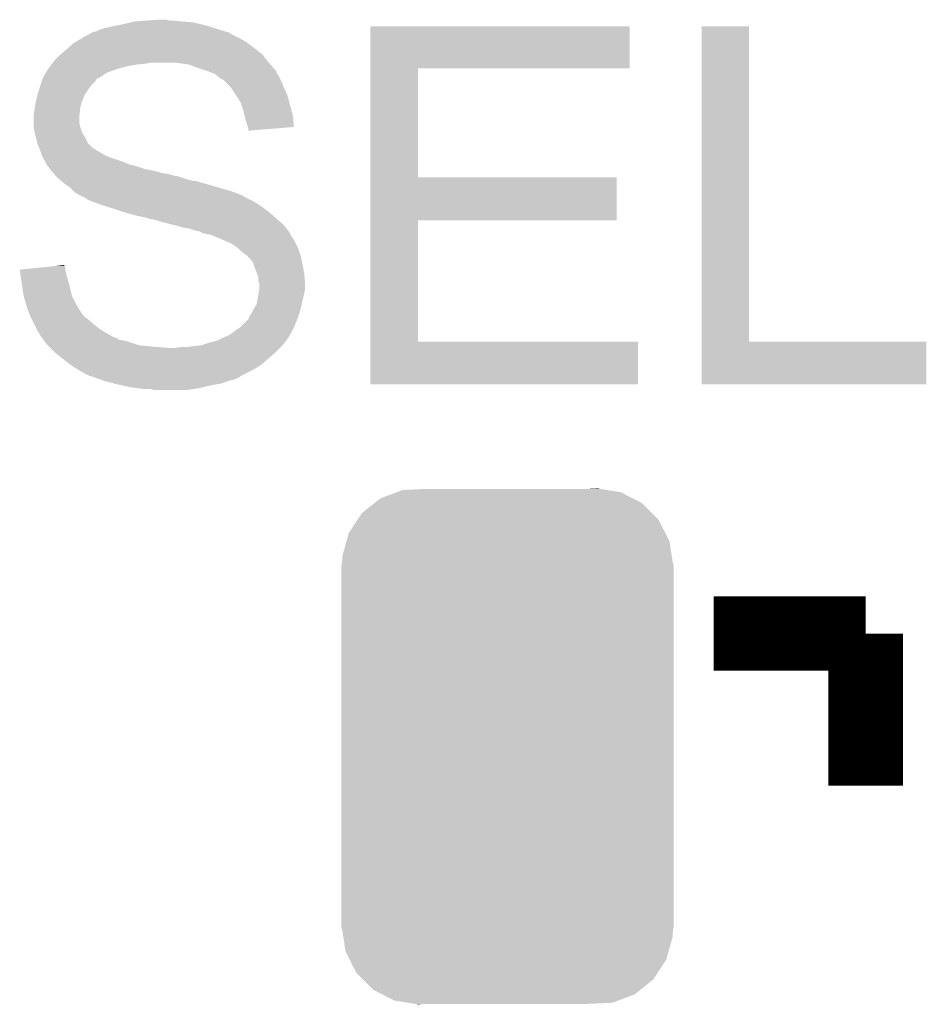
# Model space of a CAD drawing. Extents: x -52 to 48, y -3 to 57.
# Tile 74 of 96: x 9.13 to 11.6, y 44.4 to 47.08. Entities that reach past the tile are written whole.
import ezdxf

# ---------------------------------------------------------------- set-up
doc = ezdxf.new("R2010")
doc.units = 0
doc.layers.get('0').update_dxf_attribs({"linetype": 'CONTINUOUS'})
doc.layers.add('CLICK_SHIELD_FOR_RED_PITAYA_010', color=11, linetype='CONTINUOUS')
doc.layers.add('CLICK_SHIELD_FOR_RED_PITAYA_012', color=8, linetype='CONTINUOUS')

# ---------------------------------------------------------------- blocks, each defined once
blk = doc.blocks.new('CUSTOM_205')
for points in [[(-0.301568, 0.692038), (-0.285532, 0.698066), (0.308224, 0.692038), (0.27075, 0.698066)], [(-0.285532, 0.698066), (-0.220944, 0.70104), (0.27075, 0.698066), (0.25226, 0.70104)], [(0.220944, 0.70104), (0.244388, 0.702306), (0.25226, 0.70104), (0.244388, 0.702306)], [(-0.362024, 0.662578), (-0.346054, 0.675314), (0.365782, 0.662578), (0.3409, 0.675314)], [(-0.346054, 0.675314), (-0.301568, 0.692038), (0.3409, 0.675314), (0.308224, 0.692038)], [(-0.396604, 0.634998), (-0.362024, 0.662578), (0.39329, 0.634998), (0.365782, 0.662578)], [(-0.432252, 0.581054), (-0.408632, 0.616798), (0.42962, 0.581054), (0.411442, 0.616798)], [(-0.408632, 0.616798), (-0.396604, 0.634998), (0.411442, 0.616798), (0.39329, 0.634998)], [(-0.438318, 0.559164), (-0.432252, 0.581054), (0.44075, 0.559164), (0.42962, 0.581054)], [(-0.449518, 0.518744), (-0.438318, 0.559164), (0.447144, 0.518744), (0.44075, 0.559164)], [(-0.45085, 0.4953), (-0.449518, 0.518744), (0.45085, 0.4953), (0.447144, 0.518744)], [(-0.45212, -0.4953), (-0.45212, 0.4953), (0.45212, -0.4953), (0.45212, 0.4953)], [(-0.447142, -0.51874), (-0.45085, -0.4953), (0.449518, -0.51874), (0.45085, -0.4953)], [(-0.440752, -0.559164), (-0.447142, -0.51874), (0.438316, -0.559164), (0.449518, -0.51874)], [(-0.429622, -0.58105), (-0.440752, -0.559164), (0.432254, -0.58105), (0.438316, -0.559164)], [(-0.411444, -0.616798), (-0.429622, -0.58105), (0.40863, -0.616798), (0.432254, -0.58105)], [(-0.393292, -0.634996), (-0.411444, -0.616798), (0.396606, -0.634996), (0.40863, -0.616798)], [(-0.365784, -0.662578), (-0.393292, -0.634996), (0.362022, -0.662578), (0.396606, -0.634996)], [(-0.340906, -0.675312), (-0.365784, -0.662578), (0.346056, -0.675312), (0.362022, -0.662578)], [(-0.308228, -0.69204), (-0.340906, -0.675312), (0.301562, -0.69204), (0.346056, -0.675312)], [(-0.270764, -0.698066), (-0.308228, -0.69204), (0.285534, -0.698066), (0.301562, -0.69204)], [(-0.252274, -0.70104), (-0.270764, -0.698066), (0.220944, -0.70104), (0.285534, -0.698066)], [(-0.244392, -0.702308), (-0.252274, -0.70104), (-0.244392, -0.702308), (-0.220944, -0.70104)]]:
    blk.add_solid(points)

msp = doc.modelspace()

# ---------------------------------------------------------------- linework, layer by layer
at = {"layer": 'CLICK_SHIELD_FOR_RED_PITAYA_010', "const_width": 0.2032}
for points in [[(11.02106, 45.41012), (11.43508, 45.41012)], [(11.43508, 44.9961), (11.43508, 45.41012)]]:
    msp.add_lwpolyline(points, dxfattribs=at)
at = {"layer": 'CLICK_SHIELD_FOR_RED_PITAYA_010'}
for points in [[(9.443722, 47.07636), (9.4742, 47.0789), (9.5758, 47.07636), (9.5504, 47.0789)], [(9.4742, 47.0789), (9.512298, 47.08144), (9.540242, 47.0789), (9.530082, 47.08144)], [(9.337044, 47.048422), (9.347202, 47.0535), (9.69452, 47.048422), (9.678022, 47.0535)], [(9.347202, 47.0535), (9.362442, 47.05858), (9.678022, 47.0535), (9.661516, 47.05858)], [(9.362442, 47.05858), (9.3853, 47.06366), (9.661516, 47.05858), (9.645012, 47.06366)], [(9.3853, 47.06366), (9.398, 47.0662), (9.645012, 47.06366), (9.636758, 47.0662)], [(9.398, 47.0662), (9.4107, 47.06874), (9.636758, 47.0662), (9.6266, 47.06874)], [(9.4107, 47.06874), (9.432714, 47.07382), (9.6266, 47.06874), (9.60628, 47.07382)], [(9.432714, 47.07382), (9.443722, 47.07636), (9.60628, 47.07382), (9.5758, 47.07636)], [(10.086368, 46.94936), (10.08637, 47.063628), (10.792428, 46.94936), (10.79246, 47.063628)], [(10.08637, 47.063628), (10.086372, 47.06366), (10.79246, 47.063628), (10.086372, 47.06366)], [(10.988042, 46.20514), (10.98807, 47.063628), (11.117612, 46.20514), (11.11758, 47.063628)], [(10.98807, 47.063628), (10.988072, 47.06366), (11.11758, 47.063628), (10.988072, 47.06366)], [(9.282852, 47.02048), (9.299786, 47.03064), (9.74852, 47.02048), (9.730738, 47.03064)], [(9.299786, 47.03064), (9.30402, 47.03318), (9.730738, 47.03064), (9.72566, 47.03318)], [(9.30402, 47.03318), (9.322646, 47.043338), (9.72566, 47.03318), (9.705344, 47.043338)], [(9.322646, 47.043338), (9.3273, 47.045876), (9.705344, 47.043338), (9.702792, 47.045876)], [(9.3273, 47.045876), (9.331966, 47.04842), (9.702792, 47.045876), (9.694528, 47.04842)], [(9.331966, 47.04842), (9.337044, 47.048422), (9.694528, 47.04842), (9.69452, 47.048422)], [(9.24348, 46.987458), (9.2583, 47.00016), (9.791702, 46.987458), (9.775372, 47.00016)], [(9.2583, 47.00016), (9.264104, 47.00524), (9.775372, 47.00016), (9.76884, 47.00524)], [(9.264104, 47.00524), (9.278622, 47.017942), (9.76884, 47.00524), (9.751904, 47.017942)], [(9.278622, 47.017942), (9.282852, 47.02048), (9.751904, 47.017942), (9.74852, 47.02048)], [(9.221724, 46.9646), (9.22782, 46.97222), (9.80948, 46.9646), (9.803554, 46.97222)], [(9.22782, 46.97222), (9.24052, 46.98492), (9.803554, 46.97222), (9.793676, 46.98492)], [(9.24052, 46.98492), (9.24348, 46.987458), (9.793676, 46.98492), (9.791702, 46.987458)], [(9.202418, 46.936658), (9.208516, 46.94682), (9.367518, 46.936658), (9.39546, 46.94682)], [(9.208516, 46.94682), (9.210042, 46.949362), (9.39546, 46.94682), (9.40478, 46.949362)], [(9.210042, 46.949362), (9.21258, 46.9519), (9.40478, 46.949362), (9.414086, 46.9519)], [(9.21258, 46.9519), (9.214272, 46.95444), (9.414086, 46.9519), (9.4234, 46.95444)], [(9.214272, 46.95444), (9.21766, 46.95952), (9.4234, 46.95444), (9.45134, 46.95952)], [(9.21766, 46.95952), (9.219692, 46.96206), (9.45134, 46.95952), (9.476738, 46.96206)], [(9.219692, 46.96206), (9.221724, 46.9646), (9.476738, 46.96206), (9.486898, 46.9646)], [(9.591038, 46.95952), (9.555478, 46.9646), (9.813998, 46.95952), (9.80948, 46.9646)], [(9.61898, 46.94936), (9.591038, 46.95952), (9.82303, 46.94936), (9.813998, 46.95952)], [(9.641828, 46.941744), (9.61898, 46.94936), (9.8298, 46.941744), (9.82303, 46.94936)], [(10.086358, 46.65218), (10.086368, 46.949328), (10.215912, 46.65218), (10.21588, 46.949328)], [(10.086368, 46.949328), (10.086368, 46.94936), (10.21588, 46.949328), (10.792428, 46.94936)], [(9.191412, 46.913798), (9.19395, 46.921412), (9.337038, 46.913798), (9.342126, 46.921412)], [(9.19395, 46.921412), (9.193952, 46.92142), (9.342126, 46.921412), (9.344666, 46.92142)], [(9.193952, 46.92142), (9.1948, 46.923962), (9.344666, 46.92142), (9.3489, 46.923962)], [(9.1948, 46.923962), (9.197844, 46.929038), (9.3489, 46.923962), (9.357358, 46.929038)], [(9.197844, 46.929038), (9.202418, 46.936658), (9.357358, 46.929038), (9.367518, 46.936658)], [(9.64184, 46.94174), (9.641828, 46.941744), (9.829802, 46.94174), (9.8298, 46.941744)], [(9.648624, 46.939196), (9.64184, 46.94174), (9.829802, 46.939196), (9.829802, 46.94174)], [(9.662132, 46.93413), (9.648624, 46.939196), (9.832342, 46.93413), (9.829802, 46.939196)], [(9.662158, 46.93412), (9.662132, 46.93413), (9.832352, 46.93412), (9.832342, 46.93413)], [(9.66534, 46.931576), (9.662158, 46.93412), (9.834882, 46.931576), (9.832352, 46.93412)], [(9.67486, 46.92396), (9.66534, 46.931576), (9.83869, 46.92396), (9.834882, 46.931576)], [(9.682474, 46.918884), (9.67486, 46.92396), (9.841228, 46.918884), (9.83869, 46.92396)], [(9.685024, 46.91888), (9.682474, 46.918884), (9.84123, 46.91888), (9.841228, 46.918884)], [(9.687564, 46.91634), (9.685024, 46.91888), (9.8425, 46.91634), (9.84123, 46.91888)], [(9.180324, 46.87825), (9.184894, 46.89348), (9.3091, 46.87825), (9.31926, 46.89348)], [(9.184894, 46.89348), (9.18718, 46.9011), (9.31926, 46.89348), (9.325354, 46.9011)], [(9.18718, 46.9011), (9.188872, 46.906178), (9.325354, 46.9011), (9.329418, 46.906178)], [(9.188872, 46.906178), (9.191412, 46.913798), (9.329418, 46.906178), (9.337038, 46.913798)], [(9.705338, 46.898562), (9.687564, 46.91634), (9.85012, 46.898562), (9.8425, 46.91634)], [(9.70534, 46.89856), (9.705338, 46.898562), (9.85012, 46.89856), (9.85012, 46.898562)], [(9.72058, 46.8757), (9.70534, 46.89856), (9.860282, 46.8757), (9.85012, 46.89856)], [(9.17575, 46.86046), (9.17956, 46.875698), (9.301478, 46.86046), (9.308006, 46.875698)], [(9.17956, 46.875698), (9.180324, 46.87825), (9.308006, 46.875698), (9.3091, 46.87825)], [(9.733278, 46.855382), (9.72058, 46.8757), (9.865824, 46.855382), (9.860282, 46.8757)], [(9.1694, 46.822362), (9.17194, 46.8376), (9.294142, 46.822362), (9.295834, 46.8376)], [(9.17194, 46.8376), (9.172664, 46.842678), (9.295834, 46.8376), (9.2964, 46.842678)], [(9.172664, 46.842678), (9.17448, 46.85538), (9.2964, 46.842678), (9.300026, 46.85538)], [(9.17448, 46.85538), (9.17575, 46.86046), (9.300026, 46.85538), (9.301478, 46.86046)], [(9.740898, 46.83252), (9.733278, 46.855382), (9.872058, 46.83252), (9.865824, 46.855382)], [(9.1694, 46.819818), (9.1694, 46.822362), (9.29386, 46.819818), (9.294142, 46.822362)], [(9.1694, 46.799498), (9.1694, 46.819818), (9.29386, 46.799498), (9.29386, 46.819818)], [(9.743724, 46.819818), (9.740898, 46.83252), (9.87552, 46.819818), (9.872058, 46.83252)], [(9.74598, 46.809662), (9.743724, 46.819818), (9.876356, 46.809662), (9.87552, 46.819818)], [(9.1694, 46.789342), (9.1694, 46.799498), (9.2964, 46.789342), (9.29386, 46.799498)], [(9.1694, 46.786802), (9.1694, 46.789342), (9.297248, 46.786802), (9.2964, 46.789342)], [(9.172224, 46.774098), (9.1694, 46.786802), (9.30148, 46.774098), (9.297248, 46.786802)], [(9.752754, 46.789338), (9.74598, 46.809662), (9.878028, 46.789338), (9.876356, 46.809662)], [(9.753598, 46.786802), (9.752754, 46.789338), (9.846858, 46.786802), (9.878028, 46.789338)], [(9.7536, 46.779214), (9.753598, 46.786802), (9.7536, 46.779214), (9.846858, 46.786802)], [(9.17448, 46.76394), (9.172224, 46.774098), (9.307576, 46.76394), (9.30148, 46.774098)], [(9.175116, 46.7614), (9.17448, 46.76394), (9.3091, 46.7614), (9.307576, 46.76394)], [(9.178924, 46.74617), (9.175116, 46.7614), (9.316722, 46.74617), (9.3091, 46.7614)], [(9.17956, 46.743622), (9.178924, 46.74617), (9.31927, 46.743622), (9.316722, 46.74617)], [(9.185004, 46.730918), (9.17956, 46.743622), (9.331964, 46.730918), (9.31927, 46.743622)], [(9.186092, 46.728378), (9.185004, 46.730918), (9.337042, 46.728378), (9.331964, 46.730918)], [(9.18718, 46.725838), (9.186092, 46.728378), (9.340854, 46.725838), (9.337042, 46.728378)], [(9.188028, 46.7233), (9.18718, 46.725838), (9.344662, 46.7233), (9.340854, 46.725838)], [(9.188874, 46.720758), (9.188028, 46.7233), (9.349742, 46.720758), (9.344662, 46.7233)], [(9.190568, 46.71568), (9.188874, 46.720758), (9.357362, 46.71568), (9.349742, 46.720758)], [(9.19226, 46.710602), (9.190568, 46.71568), (9.367518, 46.710602), (9.357362, 46.71568)], [(9.192262, 46.7106), (9.19226, 46.710602), (9.36752, 46.7106), (9.367518, 46.710602)], [(9.194802, 46.70552), (9.192262, 46.7106), (9.380218, 46.70552), (9.36752, 46.7106)], [(9.19734, 46.700442), (9.194802, 46.70552), (9.395452, 46.700442), (9.380218, 46.70552)], [(9.200728, 46.69536), (9.19734, 46.700442), (9.410698, 46.69536), (9.395452, 46.700442)], [(9.202416, 46.692826), (9.200728, 46.69536), (9.416612, 46.692826), (9.410698, 46.69536)], [(9.20242, 46.690274), (9.202416, 46.692826), (9.42257, 46.690274), (9.416612, 46.692826)], [(9.204322, 46.68774), (9.20242, 46.690274), (9.428482, 46.68774), (9.42257, 46.690274)], [(9.208132, 46.68266), (9.204322, 46.68774), (9.448798, 46.68266), (9.428482, 46.68774)], [(9.213848, 46.67504), (9.208132, 46.68266), (9.471662, 46.67504), (9.448798, 46.68266)], [(9.21766, 46.66996), (9.213848, 46.67504), (9.49706, 46.66996), (9.471662, 46.67504)], [(9.21766, 46.669958), (9.21766, 46.66996), (9.497068, 46.669958), (9.49706, 46.66996)], [(9.22419, 46.66234), (9.21766, 46.669958), (9.525002, 46.66234), (9.497068, 46.669958)], [(9.224192, 46.662338), (9.22419, 46.66234), (9.532622, 46.662338), (9.525002, 46.66234)], [(9.226366, 46.659802), (9.224192, 46.662338), (9.54024, 46.659802), (9.532622, 46.662338)], [(9.228544, 46.65726), (9.226366, 46.659802), (9.5504, 46.65726), (9.54024, 46.659802)], [(9.230724, 46.654718), (9.228544, 46.65726), (9.5631, 46.654718), (9.5504, 46.65726)], [(9.232898, 46.65218), (9.230724, 46.654718), (9.570716, 46.65218), (9.5631, 46.654718)], [(9.24179, 46.64456), (9.232898, 46.65218), (9.593582, 46.64456), (9.570716, 46.65218)], [(10.086354, 46.53534), (10.086358, 46.652148), (10.756868, 46.53534), (10.7569, 46.652148)], [(10.086358, 46.652148), (10.086358, 46.65218), (10.7569, 46.652148), (10.215912, 46.65218)], [(9.244754, 46.64202), (9.24179, 46.64456), (9.611362, 46.64202), (9.593582, 46.64456)], [(9.25068, 46.63694), (9.244754, 46.64202), (9.629142, 46.63694), (9.611362, 46.64202)], [(9.26846, 46.62424), (9.25068, 46.63694), (9.673592, 46.62424), (9.629142, 46.63694)], [(9.27608, 46.61662), (9.26846, 46.62424), (9.70026, 46.61662), (9.673592, 46.62424)], [(9.281158, 46.611542), (9.27608, 46.61662), (9.715494, 46.611542), (9.70026, 46.61662)], [(9.281162, 46.61154), (9.281158, 46.611542), (9.7155, 46.61154), (9.715494, 46.611542)], [(9.293862, 46.60392), (9.281162, 46.61154), (9.734536, 46.60392), (9.7155, 46.61154)], [(9.29895, 46.601376), (9.293862, 46.60392), (9.74089, 46.601376), (9.734536, 46.60392)], [(9.304016, 46.598842), (9.29895, 46.601376), (9.74344, 46.598842), (9.74089, 46.601376)], [(9.306566, 46.59884), (9.304016, 46.598842), (9.743442, 46.59884), (9.74344, 46.598842)], [(9.30657, 46.598838), (9.306566, 46.59884), (9.743444, 46.598838), (9.743442, 46.59884)], [(9.316718, 46.591222), (9.30657, 46.598838), (9.758676, 46.591222), (9.743444, 46.598838)], [(9.32942, 46.58614), (9.316718, 46.591222), (9.768838, 46.58614), (9.758676, 46.591222)], [(9.35736, 46.575978), (9.32942, 46.58614), (9.785098, 46.575978), (9.768838, 46.58614)], [(9.365612, 46.57344), (9.35736, 46.575978), (9.789158, 46.57344), (9.785098, 46.575978)], [(9.39038, 46.56582), (9.365612, 46.57344), (9.79932, 46.56582), (9.789158, 46.57344)], [(9.41324, 46.5582), (9.39038, 46.56582), (9.80948, 46.5582), (9.79932, 46.56582)], [(9.42086, 46.55566), (9.41324, 46.5582), (9.812384, 46.55566), (9.80948, 46.5582)], [(9.4488, 46.54804), (9.42086, 46.55566), (9.821092, 46.54804), (9.812384, 46.55566)], [(9.474198, 46.54296), (9.4488, 46.54804), (9.826898, 46.54296), (9.821092, 46.54804)], [(9.489438, 46.537882), (9.474198, 46.54296), (9.832702, 46.537882), (9.826898, 46.54296)], [(9.494518, 46.53788), (9.489438, 46.537882), (9.832704, 46.53788), (9.832702, 46.537882)], [(9.519922, 46.53026), (9.494518, 46.53788), (9.841412, 46.53026), (9.832704, 46.53788)], [(9.55041, 46.522638), (9.519922, 46.53026), (9.850122, 46.522638), (9.841412, 46.53026)], [(9.56056, 46.5201), (9.55041, 46.522638), (9.852098, 46.5201), (9.850122, 46.522638)], [(9.578338, 46.51502), (9.56056, 46.5201), (9.85605, 46.51502), (9.852098, 46.5201)], [(9.59358, 46.51248), (9.578338, 46.51502), (9.858026, 46.51248), (9.85605, 46.51502)], [(10.086342, 46.20514), (10.086354, 46.535308), (10.215912, 46.20514), (10.21588, 46.535308)], [(10.086354, 46.535308), (10.086354, 46.53534), (10.21588, 46.535308), (10.756868, 46.53534)], [(9.60882, 46.507402), (9.59358, 46.51248), (9.861976, 46.507402), (9.858026, 46.51248)], [(9.621518, 46.50486), (9.60882, 46.507402), (9.863954, 46.50486), (9.861976, 46.507402)], [(9.631666, 46.499786), (9.621518, 46.50486), (9.8679, 46.499786), (9.863954, 46.50486)], [(9.631678, 46.49978), (9.631666, 46.499786), (9.867902, 46.49978), (9.8679, 46.499786)], [(9.641838, 46.49724), (9.631678, 46.49978), (9.867904, 46.49724), (9.867902, 46.49978)], [(9.64947, 46.497234), (9.649456, 46.49724), (9.867904, 46.497234), (9.867904, 46.49724)], [(9.65962, 46.49216), (9.64947, 46.497234), (9.871288, 46.49216), (9.867904, 46.497234)], [(9.667234, 46.489622), (9.65962, 46.49216), (9.87298, 46.489622), (9.871288, 46.49216)], [(9.66724, 46.48962), (9.667234, 46.489622), (9.872982, 46.48962), (9.87298, 46.489622)], [(9.6901, 46.47946), (9.66724, 46.48962), (9.879078, 46.47946), (9.872982, 46.48962)], [(9.69603, 46.47692), (9.6901, 46.47946), (9.8806, 46.47692), (9.879078, 46.47946)], [(9.70789, 46.47184), (9.69603, 46.47692), (9.88314, 46.47184), (9.8806, 46.47692)], [(9.72312, 46.46168), (9.70789, 46.47184), (9.88822, 46.46168), (9.88314, 46.47184)], [(9.73328, 46.451522), (9.72312, 46.46168), (9.89203, 46.451522), (9.88822, 46.46168)], [(9.74344, 46.4439), (9.73328, 46.451522), (9.894888, 46.4439), (9.89203, 46.451522)], [(9.747244, 46.441358), (9.74344, 46.4439), (9.89584, 46.441358), (9.894888, 46.4439)], [(9.751056, 46.43881), (9.747244, 46.441358), (9.896408, 46.43881), (9.89584, 46.441358)], [(9.753594, 46.433764), (9.751056, 46.43881), (9.897528, 46.433764), (9.896408, 46.43881)], [(9.18023, 46.405796), (9.229082, 46.410876), (9.25576, 46.405796), (9.253222, 46.410876)], [(9.229082, 46.410876), (9.25322, 46.413386), (9.253222, 46.410876), (9.25322, 46.413386)], [(9.756142, 46.43374), (9.753594, 46.433764), (9.897534, 46.43374), (9.897528, 46.433764)], [(9.766298, 46.421042), (9.756142, 46.43374), (9.900356, 46.421042), (9.897534, 46.43374)], [(9.767146, 46.4185), (9.766298, 46.421042), (9.90092, 46.4185), (9.900356, 46.421042)], [(9.77138, 46.405798), (9.767146, 46.4185), (9.90323, 46.405798), (9.90092, 46.4185)], [(9.13132, 46.40071), (9.131396, 46.400718), (9.255762, 46.40071), (9.25576, 46.400718)], [(9.133266, 46.38802), (9.13132, 46.40071), (9.2583, 46.38802), (9.255762, 46.40071)], [(9.131396, 46.400718), (9.18023, 46.405796), (9.25576, 46.400718), (9.25576, 46.405796)], [(9.135992, 46.37024), (9.133266, 46.38802), (9.26338, 46.37024), (9.2583, 46.38802)], [(9.777476, 46.390562), (9.77138, 46.405798), (9.906, 46.390562), (9.90323, 46.405798)], [(9.781538, 46.380404), (9.777476, 46.390562), (9.906924, 46.380404), (9.906, 46.390562)], [(9.13638, 46.3677), (9.135992, 46.37024), (9.264016, 46.3677), (9.26338, 46.37024)], [(9.14146, 46.332142), (9.13638, 46.3677), (9.272906, 46.332142), (9.264016, 46.3677)], [(9.78154, 46.370242), (9.781538, 46.380404), (9.907848, 46.370242), (9.906924, 46.380404)], [(9.783446, 46.362622), (9.78154, 46.370242), (9.90854, 46.362622), (9.907848, 46.370242)], [(9.78408, 46.360082), (9.783446, 46.362622), (9.90854, 46.360082), (9.90854, 46.362622)], [(9.78408, 46.352462), (9.78408, 46.360082), (9.90854, 46.352462), (9.90854, 46.360082)], [(9.142154, 46.329598), (9.14146, 46.332142), (9.27354, 46.329598), (9.272906, 46.332142)], [(9.147696, 46.309282), (9.142154, 46.329598), (9.2837, 46.309282), (9.27354, 46.329598)], [(9.779, 46.31944), (9.78154, 46.33468), (9.90219, 46.31944), (9.906, 46.33468)], [(9.78154, 46.33468), (9.783716, 46.349918), (9.906, 46.33468), (9.90854, 46.349918)], [(9.783716, 46.349918), (9.78408, 46.352462), (9.90854, 46.349918), (9.90854, 46.352462)], [(9.149082, 46.3042), (9.147696, 46.309282), (9.286604, 46.3042), (9.2837, 46.309282)], [(9.1537, 46.2915), (9.149082, 46.3042), (9.29386, 46.2915), (9.286604, 46.3042)], [(9.76884, 46.294038), (9.776462, 46.306732), (9.896402, 46.294038), (9.899224, 46.306732)], [(9.776462, 46.306732), (9.777984, 46.31436), (9.899224, 46.306732), (9.90092, 46.31436)], [(9.777984, 46.31436), (9.779, 46.31944), (9.90092, 46.31436), (9.90219, 46.31944)], [(9.156472, 46.28388), (9.1537, 46.2915), (9.29894, 46.28388), (9.29386, 46.2915)], [(9.15924, 46.276262), (9.156472, 46.28388), (9.304654, 46.276262), (9.29894, 46.28388)], [(9.160512, 46.273718), (9.15924, 46.276262), (9.306562, 46.273718), (9.304654, 46.276262)], [(9.164322, 46.2661), (9.160512, 46.273718), (9.31672, 46.2661), (9.306562, 46.273718)], [(9.756142, 46.271184), (9.758682, 46.276262), (9.889066, 46.271184), (9.890758, 46.276262)], [(9.758682, 46.276262), (9.76376, 46.283882), (9.890758, 46.276262), (9.893298, 46.283882)], [(9.76376, 46.283882), (9.76757, 46.2915), (9.893298, 46.283882), (9.895838, 46.2915)], [(9.76757, 46.2915), (9.76884, 46.294038), (9.895838, 46.2915), (9.896402, 46.294038)], [(9.17702, 46.2407), (9.164322, 46.2661), (9.347202, 46.2407), (9.31672, 46.2661)], [(9.730742, 46.243242), (9.75614, 46.268636), (9.87806, 46.243242), (9.888218, 46.268636)], [(9.75614, 46.26864), (9.756142, 46.271184), (9.88822, 46.26864), (9.889066, 46.271184)], [(9.75614, 46.268636), (9.75614, 46.26864), (9.888218, 46.268636), (9.88822, 46.26864)], [(9.17956, 46.233084), (9.17702, 46.2407), (9.35939, 46.233084), (9.347202, 46.2407)], [(9.184634, 46.228006), (9.17956, 46.233084), (9.367514, 46.228006), (9.35939, 46.233084)], [(9.184636, 46.228002), (9.184634, 46.228006), (9.36752, 46.228002), (9.367514, 46.228006)], [(9.18464, 46.225454), (9.184636, 46.228002), (9.372108, 46.225454), (9.36752, 46.228002)], [(9.192028, 46.2153), (9.18464, 46.225454), (9.390386, 46.2153), (9.372108, 46.225454)], [(9.6901, 46.21784), (9.70279, 46.222922), (9.864198, 46.21784), (9.866972, 46.222922)], [(9.70279, 46.222922), (9.7155, 46.23308), (9.866972, 46.222922), (9.872516, 46.23308)], [(9.7155, 46.23308), (9.730736, 46.243238), (9.872516, 46.23308), (9.87806, 46.243238)], [(9.730736, 46.243238), (9.730742, 46.243242), (9.87806, 46.243238), (9.87806, 46.243242)], [(9.19203, 46.215298), (9.192028, 46.2153), (9.392924, 46.215298), (9.390386, 46.2153)], [(9.193878, 46.212758), (9.19203, 46.215298), (9.39799, 46.212758), (9.392924, 46.215298)], [(9.195724, 46.210218), (9.193878, 46.212758), (9.400534, 46.210218), (9.39799, 46.212758)], [(9.197572, 46.20768), (9.195724, 46.210218), (9.415782, 46.20768), (9.400534, 46.210218)], [(9.201266, 46.2026), (9.197572, 46.20768), (9.43356, 46.2026), (9.415782, 46.20768)], [(9.20496, 46.197522), (9.201266, 46.2026), (9.448796, 46.197522), (9.43356, 46.2026)], [(9.207502, 46.19498), (9.20496, 46.197522), (9.456422, 46.19498), (9.448796, 46.197522)], [(9.210042, 46.19244), (9.207502, 46.19498), (9.48182, 46.19244), (9.456422, 46.19498)], [(9.60374, 46.19244), (9.626602, 46.194982), (9.84504, 46.19244), (9.847072, 46.194982)], [(9.626602, 46.194982), (9.64946, 46.202598), (9.847072, 46.194982), (9.853166, 46.202598)], [(9.64946, 46.202598), (9.659624, 46.20514), (9.853166, 46.202598), (9.8552, 46.20514)], [(9.659624, 46.20514), (9.669782, 46.20768), (9.8552, 46.20514), (9.856892, 46.20768)], [(9.669782, 46.20768), (9.67994, 46.21276), (9.856892, 46.20768), (9.86028, 46.21276)], [(9.67994, 46.21276), (9.68504, 46.21531), (9.86028, 46.21276), (9.862818, 46.21531)], [(9.68504, 46.21531), (9.6901, 46.21784), (9.862818, 46.21531), (9.864198, 46.21784)], [(10.08634, 46.088332), (10.086342, 46.205108), (10.815288, 46.088332), (10.81532, 46.205108)], [(10.086342, 46.205108), (10.086342, 46.20514), (10.81532, 46.205108), (10.215912, 46.20514)], [(10.98804, 46.088332), (10.988042, 46.205108), (11.600148, 46.088332), (11.60018, 46.205108)], [(10.988042, 46.205108), (10.988042, 46.20514), (11.60018, 46.205108), (11.117612, 46.20514)], [(9.212582, 46.1899), (9.210042, 46.19244), (9.50976, 46.1899), (9.48182, 46.19244)], [(9.215122, 46.18736), (9.212582, 46.1899), (9.540238, 46.18736), (9.50976, 46.1899)], [(9.225282, 46.1772), (9.215122, 46.18736), (9.8298, 46.1772), (9.83996, 46.18736)], [(9.22782, 46.17466), (9.225282, 46.1772), (9.826836, 46.17466), (9.8298, 46.1772)], [(9.243696, 46.16196), (9.22782, 46.17466), (9.81202, 46.16196), (9.826836, 46.17466)], [(9.552942, 46.18736), (9.568182, 46.1899), (9.83996, 46.18736), (9.8425, 46.1899)], [(9.58596, 46.1899), (9.60374, 46.19244), (9.8425, 46.1899), (9.84504, 46.19244)], [(9.25322, 46.15434), (9.243696, 46.16196), (9.803446, 46.15434), (9.81202, 46.16196)], [(9.270158, 46.141638), (9.25322, 46.15434), (9.789158, 46.141638), (9.803446, 46.15434)], [(9.273542, 46.1391), (9.270158, 46.141638), (9.784926, 46.1391), (9.789158, 46.141638)], [(9.29386, 46.1264), (9.273542, 46.1391), (9.76376, 46.1264), (9.784926, 46.1391)], [(9.311642, 46.11624), (9.29386, 46.1264), (9.743448, 46.11624), (9.76376, 46.1264)], [(9.321796, 46.111162), (9.311642, 46.11624), (9.733296, 46.111162), (9.743448, 46.11624)], [(9.324336, 46.11116), (9.321796, 46.111162), (9.733292, 46.11116), (9.733296, 46.111162)], [(9.324342, 46.111158), (9.324336, 46.11116), (9.73329, 46.111158), (9.733292, 46.11116)], [(9.331456, 46.108618), (9.324342, 46.111158), (9.730736, 46.108618), (9.73329, 46.111158)], [(9.345676, 46.10354), (9.331456, 46.108618), (9.720578, 46.10354), (9.730736, 46.108618)], [(9.352782, 46.101002), (9.345676, 46.10354), (9.71296, 46.101002), (9.720578, 46.10354)], [(9.3599, 46.09846), (9.352782, 46.101002), (9.702802, 46.09846), (9.71296, 46.101002)], [(9.388476, 46.09084), (9.3599, 46.09846), (9.67994, 46.09084), (9.702802, 46.09846)], [(9.398, 46.0883), (9.388476, 46.09084), (9.66597, 46.0883), (9.67994, 46.09084)], [(9.409854, 46.08576), (9.398, 46.0883), (9.652, 46.08576), (9.66597, 46.0883)], [(10.815288, 46.0883), (10.08634, 46.088332), (10.815288, 46.0883), (10.815288, 46.088332)], [(11.600148, 46.0883), (10.98804, 46.088332), (11.600148, 46.0883), (11.600148, 46.088332)], [(9.433562, 46.08068), (9.409854, 46.08576), (9.629986, 46.08068), (9.652, 46.08576)], [(9.451342, 46.07814), (9.433562, 46.08068), (9.61898, 46.07814), (9.629986, 46.08068)], [(9.46912, 46.0756), (9.451342, 46.07814), (9.602468, 46.0756), (9.61898, 46.07814)], [(9.499598, 46.07306), (9.486898, 46.0756), (9.585958, 46.07306), (9.602468, 46.0756)]]:
    msp.add_solid(points, dxfattribs=at)

# ---------------------------------------------------------------- block references
at = {"layer": 'CLICK_SHIELD_FOR_RED_PITAYA_012'}
msp.add_blockref('CUSTOM_205', (10.45972, 45.10278), dxfattribs=at)

doc.saveas('drawing.dxf')
